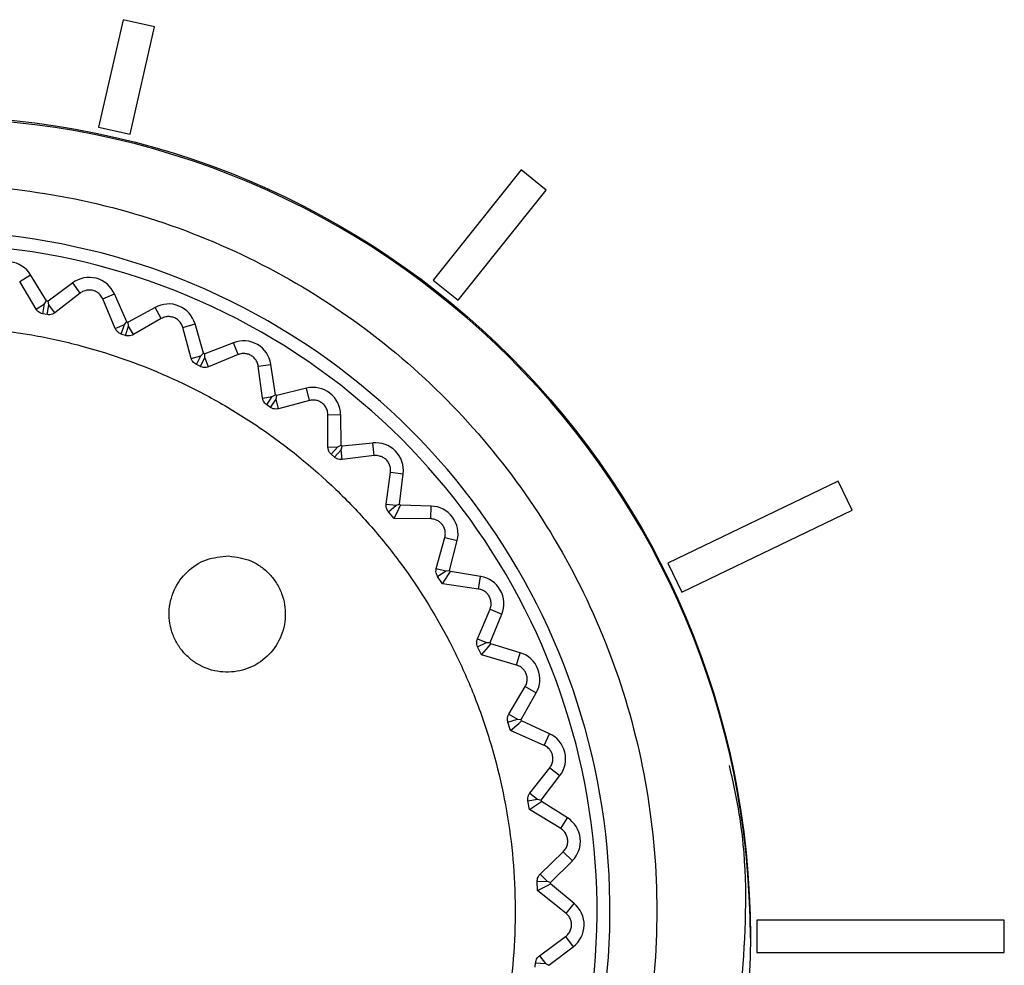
# Model space of a CAD drawing. Header units: millimetres. Extents: x -0.66 to 0.91, y -0.4 to 0.64.
# Tile 85 of 241: x 0.0256 to 0.0409, y 0.2046 to 0.2193. Entities that reach past the tile are written whole.
import ezdxf

# ---------------------------------------------------------------- set-up
doc = ezdxf.new("R2010")
doc.units = ezdxf.units.MM
doc.layers.add('FORMAT', color=7, linetype='Continuous')

msp = doc.modelspace()

# ---------------------------------------------------------------- linework, layer by layer
at = {"layer": 'FORMAT', "color": 7, "linetype": 'Continuous', "lineweight": 25}
for p, q in [((0.027204, 0.219286), (0.026824, 0.217623)), ((0.027692, 0.219175), (0.027204, 0.219286)), ((0.027312, 0.217511), (0.027692, 0.219175)), ((0.027312, 0.217511), (0.027692, 0.219175)), ((0.027692, 0.219175), (0.027692, 0.219175)), ((0.026824, 0.217623), (0.027312, 0.217511)), ((0.026824, 0.217623), (0.027312, 0.217511)), ((0.026824, 0.217623), (0.026824, 0.217623)), ((0.027312, 0.217511), (0.027312, 0.217511)), ((0.033367, 0.21696), (0.032005, 0.215252)), ((0.033758, 0.216648), (0.033367, 0.21696)), ((0.032395, 0.21494), (0.033758, 0.216648)), ((0.032395, 0.21494), (0.033758, 0.216648)), ((0.033758, 0.216648), (0.033758, 0.216648)), ((0.025602, 0.215232), (0.02577, 0.215335)), ((0.025856, 0.214803), (0.025602, 0.215232)), ((0.026019, 0.21493), (0.02577, 0.215335)), ((0.026423, 0.21521), (0.026042, 0.214926)), ((0.026541, 0.215052), (0.026423, 0.21521)), ((0.032005, 0.215252), (0.032395, 0.21494)), ((0.032005, 0.215252), (0.032005, 0.215252)), ((0.032005, 0.215252), (0.032395, 0.21494)), ((0.026541, 0.215052), (0.026146, 0.214747)), ((0.026889, 0.214961), (0.027069, 0.215041)), ((0.027262, 0.214606), (0.027069, 0.215041)), ((0.025986, 0.214883), (0.026019, 0.21493)), ((0.026055, 0.21487), (0.026042, 0.214926)), ((0.027083, 0.214502), (0.026889, 0.214961)), ((0.032395, 0.21494), (0.032395, 0.21494)), ((0.025856, 0.214803), (0.025986, 0.214883)), ((0.025958, 0.214731), (0.025986, 0.214883)), ((0.026025, 0.214719), (0.026055, 0.21487)), ((0.026146, 0.214747), (0.026055, 0.21487)), ((0.027699, 0.21483), (0.027284, 0.214599)), ((0.027795, 0.214657), (0.027699, 0.21483)), ((0.026025, 0.214719), (0.025958, 0.214731)), ((0.027223, 0.214564), (0.027262, 0.214606)), ((0.027289, 0.214542), (0.027284, 0.214599)), ((0.027795, 0.214657), (0.027363, 0.214408)), ((0.027083, 0.214502), (0.027223, 0.214564)), ((0.027175, 0.214417), (0.027223, 0.214564)), ((0.02724, 0.214396), (0.027289, 0.214542)), ((0.027363, 0.214408), (0.027289, 0.214542)), ((0.028128, 0.21452), (0.028318, 0.214576)), ((0.02826, 0.214039), (0.028128, 0.21452)), ((0.02845, 0.214119), (0.028318, 0.214576)), ((0.02724, 0.214396), (0.027175, 0.214417)), ((0.028914, 0.214283), (0.028471, 0.214109)), ((0.028986, 0.214099), (0.028914, 0.214283)), ((0.02826, 0.214039), (0.028407, 0.214082)), ((0.028339, 0.213944), (0.028407, 0.214082)), ((0.0284, 0.213914), (0.028469, 0.214052)), ((0.028407, 0.214082), (0.02845, 0.214119)), ((0.028469, 0.214052), (0.028471, 0.214109)), ((0.028525, 0.213909), (0.028469, 0.214052)), ((0.028986, 0.214099), (0.028525, 0.213909)), ((0.0284, 0.213914), (0.028339, 0.213944)), ((0.029297, 0.213919), (0.029493, 0.213948)), ((0.029364, 0.213425), (0.029297, 0.213919)), ((0.029564, 0.213478), (0.029493, 0.213948)), ((0.030045, 0.213579), (0.029583, 0.213465)), ((0.030092, 0.213387), (0.030045, 0.213579)), ((0.029364, 0.213425), (0.029515, 0.213448)), ((0.02943, 0.213319), (0.029515, 0.213448)), ((0.029487, 0.213281), (0.029573, 0.213409)), ((0.029515, 0.213448), (0.029564, 0.213478)), ((0.029573, 0.213409), (0.029583, 0.213465)), ((0.029609, 0.21326), (0.029573, 0.213409)), ((0.030092, 0.213387), (0.029609, 0.21326)), ((0.029487, 0.213281), (0.02943, 0.213319)), ((0.030376, 0.213167), (0.030574, 0.21317)), ((0.030376, 0.212668), (0.030376, 0.213167)), ((0.030581, 0.212695), (0.030574, 0.21317)), ((0.030376, 0.212668), (0.030529, 0.212671)), ((0.030428, 0.212555), (0.030529, 0.212671)), ((0.030479, 0.21251), (0.030581, 0.212625)), ((0.030529, 0.212671), (0.030581, 0.212695)), ((0.030581, 0.212625), (0.030599, 0.21268)), ((0.030597, 0.212473), (0.030581, 0.212625)), ((0.031071, 0.21273), (0.030599, 0.21268)), ((0.031092, 0.212534), (0.031071, 0.21273)), ((0.030479, 0.21251), (0.030428, 0.212555)), ((0.031092, 0.212534), (0.030597, 0.212473)), ((0.031279, 0.211784), (0.031345, 0.212278)), ((0.031345, 0.212278), (0.031541, 0.212255)), ((0.031486, 0.211783), (0.031541, 0.212255)), ((0.038279, 0.212138), (0.035643, 0.210869)), ((0.038496, 0.211688), (0.038279, 0.212138)), ((0.031279, 0.211784), (0.031431, 0.211766)), ((0.031315, 0.211665), (0.031431, 0.211766)), ((0.031431, 0.211766), (0.031486, 0.211783)), ((0.031976, 0.211752), (0.031501, 0.211765)), ((0.031971, 0.211555), (0.031976, 0.211752)), ((0.03586, 0.210418), (0.038496, 0.211688)), ((0.03586, 0.210418), (0.038496, 0.211688)), ((0.038496, 0.211688), (0.038496, 0.211688)), ((0.031403, 0.211561), (0.031315, 0.211665)), ((0.031971, 0.211555), (0.031403, 0.211561)), ((0.032055, 0.210787), (0.032187, 0.211268)), ((0.032187, 0.211268), (0.032378, 0.211219)), ((0.03226, 0.210758), (0.032378, 0.211219)), ((0.032055, 0.210787), (0.032204, 0.210749)), ((0.035643, 0.210869), (0.03586, 0.210418)), ((0.035643, 0.210869), (0.035643, 0.210869)), ((0.035643, 0.210869), (0.03586, 0.210418)), ((0.032075, 0.210664), (0.032204, 0.210749)), ((0.032149, 0.21055), (0.032075, 0.210664)), ((0.032204, 0.210749), (0.03226, 0.210758)), ((0.032742, 0.210663), (0.032273, 0.210739)), ((0.03271, 0.210468), (0.032742, 0.210663)), ((0.03271, 0.210468), (0.032149, 0.21055)), ((0.03586, 0.210418), (0.03586, 0.210418)), ((0.032692, 0.209695), (0.032887, 0.210154)), ((0.032887, 0.210154), (0.03307, 0.21008)), ((0.032891, 0.209639), (0.03307, 0.21008)), ((0.032692, 0.209695), (0.032834, 0.209638)), ((0.032695, 0.209571), (0.032834, 0.209638)), ((0.032753, 0.209448), (0.032695, 0.209571)), ((0.032834, 0.209638), (0.032891, 0.209639)), ((0.033356, 0.209481), (0.032901, 0.209619)), ((0.033299, 0.209291), (0.032753, 0.209448)), ((0.033299, 0.209291), (0.033356, 0.209481)), ((0.033178, 0.208528), (0.033432, 0.208957)), ((0.033432, 0.208957), (0.033603, 0.208859)), ((0.033368, 0.208447), (0.033603, 0.208859)), ((0.033178, 0.208528), (0.033311, 0.208453)), ((0.033164, 0.208405), (0.033311, 0.208453)), ((0.033206, 0.208275), (0.033164, 0.208405)), ((0.033311, 0.208453), (0.033368, 0.208447)), ((0.033807, 0.208227), (0.033375, 0.208425)), ((0.033725, 0.208047), (0.033206, 0.208275)), ((0.033725, 0.208047), (0.033807, 0.208227)), ((0.033503, 0.207307), (0.033812, 0.207699)), ((0.033681, 0.207201), (0.033969, 0.207579)), ((0.033812, 0.207699), (0.033969, 0.207579)), ((0.033503, 0.207307), (0.033625, 0.207214)), ((0.033474, 0.207187), (0.033625, 0.207214)), ((0.033497, 0.207052), (0.033474, 0.207187)), ((0.033625, 0.207214), (0.033681, 0.207201)), ((0.034087, 0.206925), (0.033685, 0.207178)), ((0.033982, 0.206758), (0.033497, 0.207052)), ((0.033982, 0.206758), (0.034087, 0.206925)), ((0.033664, 0.206054), (0.034022, 0.2064)), ((0.034022, 0.2064), (0.034162, 0.206261)), ((0.033825, 0.205925), (0.034162, 0.206261)), ((0.033664, 0.206054), (0.033772, 0.205945)), ((0.033618, 0.205938), (0.033772, 0.205945)), ((0.033623, 0.205802), (0.033618, 0.205938)), ((0.033772, 0.205945), (0.033825, 0.205925)), ((0.034191, 0.205597), (0.033826, 0.205902)), ((0.034065, 0.205445), (0.033623, 0.205802)), ((0.034065, 0.205445), (0.034191, 0.205597)), ((0.040853, 0.205341), (0.037019, 0.205341)), ((0.037019, 0.205341), (0.037019, 0.204841)), ((0.040853, 0.204841), (0.040853, 0.205341)), ((0.033655, 0.20479), (0.034057, 0.205086)), ((0.034057, 0.205086), (0.034176, 0.204929)), ((0.033798, 0.204641), (0.034176, 0.204929)), ((0.037019, 0.204841), (0.040853, 0.204841)), ((0.037019, 0.204841), (0.040853, 0.204841)), ((0.037019, 0.204841), (0.037019, 0.204841)), ((0.040853, 0.204841), (0.040853, 0.204841)), ((0.033588, 0.204613), (0.033594, 0.204681)), ((0.033594, 0.204681), (0.033748, 0.204668)), ((0.033655, 0.20479), (0.033748, 0.204668)), ((0.033748, 0.204668), (0.033798, 0.204641))]:
    msp.add_line(p, q, dxfattribs=at)
at = {"layer": 'FORMAT', "color": 7, "linetype": 'Continuous', "lineweight": 25, "flags": 128}
for points in [[(0.031403, 0.211561), (0.031476, 0.211713), (0.031501, 0.211765)], [(0.032149, 0.21055), (0.032242, 0.210691), (0.032273, 0.210739)], [(0.032753, 0.209448), (0.032864, 0.209575), (0.032901, 0.209619)], [(0.033206, 0.208275), (0.033332, 0.208386), (0.033375, 0.208425)], [(0.033497, 0.207052), (0.033637, 0.207146), (0.033685, 0.207178)], [(0.033623, 0.205802), (0.033775, 0.205876), (0.033826, 0.205902)]]:
    msp.add_lwpolyline(points, dxfattribs=at)
at = {"layer": 'FORMAT', "color": 7, "linetype": 'Continuous', "lineweight": 25}
msp.add_circle((0.02422, 0.205089), 0.0126993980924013, dxfattribs=at)
for centre, radius, start, end in [((0.02422, 0.205061), 0.0127000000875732, 0.006729, 179.993271), ((0.02422, 0.205485), 0.0105244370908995, 347.842119, 282.157881), ((0.02422, 0.205485), 0.0103244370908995, 347.842119, 282.157881), ((0.025406, 0.215111), 0.000427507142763, 31.557424, 134.400023), ((0.026678, 0.214867), 0.000427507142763, 23.897849, 126.740448), ((0.02422, 0.205485), 0.0096150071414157, 79.079756, 79.218117), ((0.027907, 0.214456), 0.000427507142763, 16.238275, 119.080874), ((0.02422, 0.205485), 0.0096150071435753, 71.420181, 71.558542), ((0.02907, 0.213885), 0.000427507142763, 8.578701, 111.421299), ((0.02422, 0.205485), 0.0096150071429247, 63.760607, 63.898968), ((0.030146, 0.213163), 0.000427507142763, 0.919126, 103.761725), ((0.02422, 0.205485), 0.0096150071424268, 56.101032, 56.239393), ((0.02422, 0.205485), 0.0096150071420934, 48.441458, 48.579819), ((0.031117, 0.212305), 0.000427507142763, 353.259552, 96.102151), ((0.02422, 0.205485), 0.0096150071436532, 40.781883, 40.920244), ((0.031964, 0.211325), 0.000427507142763, 345.599977, 88.442576), ((0.02422, 0.205485), 0.0096150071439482, 33.122309, 33.26067), ((0.032674, 0.210241), 0.000427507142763, 337.940403, 80.783002), ((0.02422, 0.205485), 0.0096150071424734, 25.462734, 25.601096), ((0.033232, 0.209071), 0.000427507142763, 330.280828, 73.123427), ((0.02422, 0.205485), 0.0096150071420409, 17.80316, 17.941521), ((0.03363, 0.207838), 0.000427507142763, 322.621254, 65.463853), ((0.02422, 0.205485), 0.0096150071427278, 10.143585, 10.281947), ((0.033859, 0.206563), 0.000427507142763, 314.961679, 57.804278), ((0.02422, 0.205485), 0.0096150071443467, 2.484011, 2.622372), ((0.033917, 0.205269), 0.000427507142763, 307.302105, 50.144704)]:
    msp.add_arc(centre, radius, start, end, dxfattribs=at)
for points, knots in [([(0.0242202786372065, 0.1942348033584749), (0.0250093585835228, 0.1942843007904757), (0.0270593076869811, 0.1944128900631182), (0.0301940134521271, 0.1957097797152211), (0.033095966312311, 0.198223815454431), (0.0349985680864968, 0.2015756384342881), (0.035685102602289, 0.2053631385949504), (0.0350789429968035, 0.209165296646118), (0.0332487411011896, 0.2125517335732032), (0.030401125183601, 0.2151414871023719), (0.0268569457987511, 0.2166428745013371), (0.0230153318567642, 0.2168867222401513), (0.0193090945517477, 0.2158451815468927), (0.0161562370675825, 0.2136351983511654), (0.0139126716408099, 0.2105059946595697), (0.0128316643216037, 0.2068100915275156), (0.0130349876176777, 0.2029668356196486), (0.0144992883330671, 0.1994013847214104), (0.0170591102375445, 0.1965463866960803), (0.0204258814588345, 0.1946078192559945), (0.0229554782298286, 0.1943591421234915), (0.0242202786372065, 0.1942348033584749)], [0, 0, 0, 0, 0.0335985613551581, 0.0872856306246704, 0.1409825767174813, 0.1946857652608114, 0.2483890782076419, 0.3020858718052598, 0.3557727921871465, 0.4094509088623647, 0.4631241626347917, 0.516799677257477, 0.5704836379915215, 0.6241776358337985, 0.6778794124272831, 0.7315834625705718, 0.7852827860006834, 0.8389730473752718, 0.8926535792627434, 0.9463267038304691, 1, 1, 1, 1]), ([(0.0268886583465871, 0.2149606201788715), (0.0268883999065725, 0.2149612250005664), (0.0268791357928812, 0.214982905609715), (0.0268556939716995, 0.2150207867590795), (0.0268032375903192, 0.2150663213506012), (0.0267430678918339, 0.2150932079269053), (0.0266814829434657, 0.2151014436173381), (0.0266190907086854, 0.2150939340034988), (0.0265725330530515, 0.2150745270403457), (0.0265477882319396, 0.2150567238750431), (0.0265408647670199, 0.2150517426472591)], [0, 0, 0, 0, 0.0054250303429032, 0.1944671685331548, 0.3445135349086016, 0.4955601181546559, 0.6245340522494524, 0.7508770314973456, 0.9302967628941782, 1, 1, 1, 1]), ([(0.0259579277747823, 0.2147313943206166), (0.0259461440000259, 0.2147344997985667), (0.0259214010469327, 0.2147410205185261), (0.0258861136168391, 0.2147638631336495), (0.0258660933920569, 0.2147862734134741), (0.0258571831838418, 0.2148008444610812), (0.0258560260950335, 0.2148027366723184)], [0, 0, 0, 0, 0.2609636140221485, 0.5479577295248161, 0.9412973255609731, 1, 1, 1, 1]), ([(0.0261460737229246, 0.21474713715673), (0.0261348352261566, 0.214739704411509), (0.0261134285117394, 0.2147255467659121), (0.0260719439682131, 0.2147148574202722), (0.0260412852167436, 0.2147154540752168), (0.0260259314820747, 0.2147183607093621), (0.0260250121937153, 0.2147185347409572)], [0, 0, 0, 0, 0.3479962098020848, 0.6628515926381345, 0.9798136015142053, 1, 1, 1, 1]), ([(0.0281278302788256, 0.2145204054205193), (0.0281238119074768, 0.214532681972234), (0.0281133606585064, 0.2145646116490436), (0.0280825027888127, 0.2146113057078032), (0.0280332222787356, 0.214653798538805), (0.0279771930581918, 0.2146797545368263), (0.0279189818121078, 0.2146894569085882), (0.0278548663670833, 0.2146849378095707), (0.0278176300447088, 0.214667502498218), (0.0277953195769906, 0.2146570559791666)], [0, 0, 0, 0, 0.1049432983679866, 0.2729435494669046, 0.4099631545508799, 0.5475604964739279, 0.6725840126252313, 0.8038258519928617, 1, 1, 1, 1]), ([(0.0235355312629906, 0.2145157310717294), (0.023314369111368, 0.2144941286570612), (0.0226450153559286, 0.2144287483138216), (0.0217631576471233, 0.2142228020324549), (0.020885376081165, 0.2139174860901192), (0.0199805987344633, 0.2135188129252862), (0.0191022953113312, 0.2129917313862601), (0.0183017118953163, 0.2123601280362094), (0.0175570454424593, 0.2116634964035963), (0.0169025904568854, 0.2108751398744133), (0.0163561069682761, 0.2100141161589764), (0.0160030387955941, 0.2093380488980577), (0.0157081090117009, 0.2086367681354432), (0.0154704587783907, 0.2079044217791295), (0.015296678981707, 0.2071560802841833), (0.0151504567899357, 0.2061469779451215), (0.0151319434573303, 0.2051226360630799), (0.0152432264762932, 0.2041090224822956), (0.0154393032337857, 0.2031085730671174), (0.015760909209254, 0.2021361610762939), (0.0162014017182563, 0.2012167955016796), (0.0167175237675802, 0.2003379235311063), (0.017342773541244, 0.1995270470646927), (0.0180626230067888, 0.1988055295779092), (0.0188404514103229, 0.1981472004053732), (0.0196987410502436, 0.1975891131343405), (0.0206167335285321, 0.197146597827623), (0.0215685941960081, 0.1967828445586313), (0.0225632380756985, 0.1965402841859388), (0.0235760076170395, 0.1964265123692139), (0.0245947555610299, 0.1963982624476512), (0.0256138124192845, 0.1964985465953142), (0.0266073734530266, 0.1967263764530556), (0.0275783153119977, 0.197036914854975), (0.028507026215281, 0.1974688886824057), (0.0293694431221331, 0.1980128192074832), (0.0301831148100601, 0.1986273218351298), (0.0309167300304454, 0.1993425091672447), (0.0315506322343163, 0.2001413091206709), (0.0319727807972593, 0.200776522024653), (0.0323397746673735, 0.2014429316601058), (0.0326530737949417, 0.2021462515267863), (0.0329045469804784, 0.2028722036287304), (0.0331560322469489, 0.203860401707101), (0.0332821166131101, 0.2048771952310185), (0.0332779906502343, 0.2058969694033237), (0.0331881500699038, 0.2069125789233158), (0.0329705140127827, 0.2079135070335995), (0.0326290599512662, 0.2088741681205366), (0.0322081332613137, 0.2098024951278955), (0.0316715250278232, 0.2106746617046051), (0.0310314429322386, 0.2114678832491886), (0.0303270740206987, 0.2122043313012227), (0.0295321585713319, 0.212849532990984), (0.0286657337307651, 0.2133860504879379), (0.0277573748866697, 0.213847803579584), (0.0267937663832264, 0.2141933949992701), (0.0258607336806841, 0.2143994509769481), (0.0250465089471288, 0.2145163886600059), (0.0242915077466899, 0.2145582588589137), (0.0237254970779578, 0.2145264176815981), (0.0235355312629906, 0.2145157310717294)], [0, 0, 0, 0, 0.0117110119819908, 0.0354437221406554, 0.0474863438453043, 0.0606793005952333, 0.0875132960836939, 0.1011864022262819, 0.1143818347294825, 0.1412209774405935, 0.1548967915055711, 0.1680927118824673, 0.1813802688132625, 0.194956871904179, 0.2086333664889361, 0.2218273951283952, 0.2486639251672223, 0.2623385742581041, 0.2755291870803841, 0.3023587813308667, 0.3160298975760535, 0.3292170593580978, 0.3560395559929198, 0.3697069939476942, 0.3828921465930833, 0.4097104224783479, 0.4233756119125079, 0.4365610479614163, 0.4633797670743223, 0.4770450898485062, 0.4902329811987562, 0.517056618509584, 0.5307243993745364, 0.5439158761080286, 0.5707468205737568, 0.5844183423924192, 0.597612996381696, 0.624450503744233, 0.638125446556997, 0.6513214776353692, 0.6646091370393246, 0.678185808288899, 0.6918623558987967, 0.7050573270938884, 0.7318957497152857, 0.7455713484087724, 0.7587632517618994, 0.7855954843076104, 0.7992679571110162, 0.8124561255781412, 0.8392807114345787, 0.8529492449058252, 0.8661346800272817, 0.8929535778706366, 0.9066191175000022, 0.9198040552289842, 0.9466217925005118, 0.9602866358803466, 0.9701209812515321, 0.9899719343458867, 0.9999999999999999, 0.9999999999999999, 0.9999999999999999, 0.9999999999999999]), ([(0.0271748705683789, 0.2144172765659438), (0.0271632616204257, 0.2144220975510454), (0.0271392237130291, 0.2144320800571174), (0.0271071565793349, 0.2144599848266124), (0.0270907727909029, 0.2144846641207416), (0.0270840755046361, 0.2144999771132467), (0.0270833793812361, 0.214501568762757)], [0, 0, 0, 0, 0.2691913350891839, 0.5573973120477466, 0.9539953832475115, 1, 1, 1, 1]), ([(0.0273634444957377, 0.214407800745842), (0.0273582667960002, 0.214405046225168), (0.0273411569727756, 0.2143959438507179), (0.02730896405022, 0.2143872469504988), (0.0272705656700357, 0.2143869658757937), (0.0272485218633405, 0.2143931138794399), (0.0272396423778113, 0.214395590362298)], [0, 0, 0, 0, 0.1539393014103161, 0.5086958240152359, 0.802097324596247, 1, 1, 1, 1]), ([(0.0283390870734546, 0.2139437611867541), (0.0283279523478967, 0.2139502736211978), (0.0283051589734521, 0.2139636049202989), (0.0282770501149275, 0.2139960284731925), (0.0282644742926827, 0.2140224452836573), (0.0282600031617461, 0.214038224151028), (0.0282596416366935, 0.2140394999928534)], [0, 0, 0, 0, 0.2762391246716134, 0.5654761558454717, 0.9648654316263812, 1, 1, 1, 1]), ([(0.0292972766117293, 0.2139189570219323), (0.0292955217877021, 0.2139289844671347), (0.0292901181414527, 0.2139598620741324), (0.0292686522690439, 0.2140086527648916), (0.0292264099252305, 0.2140593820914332), (0.029174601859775, 0.2140944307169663), (0.0291179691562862, 0.2141134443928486), (0.029054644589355, 0.214118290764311), (0.0290113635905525, 0.2141088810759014), (0.028987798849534, 0.2140994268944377), (0.0289859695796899, 0.2140986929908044)], [0, 0, 0, 0, 0.0829873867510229, 0.2555438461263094, 0.3951514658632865, 0.5354239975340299, 0.6610935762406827, 0.7910519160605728, 0.9837799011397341, 0.9999999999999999, 0.9999999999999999, 0.9999999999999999, 0.9999999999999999]), ([(0.0285247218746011, 0.213909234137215), (0.0285139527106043, 0.2139055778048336), (0.0284911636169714, 0.2138978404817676), (0.0284521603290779, 0.2138969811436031), (0.0284203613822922, 0.2139044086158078), (0.0284045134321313, 0.213911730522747), (0.0284003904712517, 0.2139136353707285)], [0, 0, 0, 0, 0.2948569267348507, 0.6239594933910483, 0.9021702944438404, 1, 1, 1, 1]), ([(0.0294298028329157, 0.2133192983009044), (0.0294194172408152, 0.2133274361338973), (0.0293983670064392, 0.2133439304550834), (0.0293748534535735, 0.2133802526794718), (0.0293662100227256, 0.2134078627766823), (0.0293639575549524, 0.2134238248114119), (0.0293638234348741, 0.2134247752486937)], [0, 0, 0, 0, 0.282539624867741, 0.5726707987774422, 0.9745552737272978, 1, 1, 1, 1]), ([(0.030376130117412, 0.2131670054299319), (0.030376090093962, 0.2131700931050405), (0.0303757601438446, 0.2131955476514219), (0.0303671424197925, 0.2132413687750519), (0.0303355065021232, 0.2133021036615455), (0.0302901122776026, 0.2133487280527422), (0.0302365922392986, 0.2133790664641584), (0.0301757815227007, 0.2133955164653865), (0.0301268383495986, 0.2133948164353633), (0.0300983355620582, 0.2133881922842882), (0.0300915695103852, 0.2133866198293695)], [0, 0, 0, 0, 0.0253849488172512, 0.2092714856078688, 0.3567115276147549, 0.5050635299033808, 0.6331917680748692, 0.7604941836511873, 0.9431456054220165, 1, 1, 1, 1]), ([(0.029609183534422, 0.2132603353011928), (0.0295966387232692, 0.2132579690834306), (0.0295718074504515, 0.2132532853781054), (0.029529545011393, 0.2132591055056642), (0.0295007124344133, 0.2132718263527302), (0.0294873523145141, 0.2132807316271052), (0.0294865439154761, 0.2132812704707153)], [0, 0, 0, 0, 0.3301017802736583, 0.653405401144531, 0.9790281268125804, 1, 1, 1, 1]), ([(0.0304275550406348, 0.2125550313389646), (0.0304181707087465, 0.2125646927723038), (0.0303993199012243, 0.2125841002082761), (0.0303809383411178, 0.2126236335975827), (0.0303762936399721, 0.2126518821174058), (0.0303762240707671, 0.2126677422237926), (0.0303762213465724, 0.2126683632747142)], [0, 0, 0, 0, 0.2883972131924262, 0.5793188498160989, 0.983526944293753, 0.9999999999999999, 0.9999999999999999, 0.9999999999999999, 0.9999999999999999]), ([(0.0305974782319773, 0.2124726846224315), (0.030583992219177, 0.212472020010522), (0.0305581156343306, 0.2124707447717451), (0.0305164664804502, 0.2124829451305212), (0.0304905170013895, 0.2124993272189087), (0.0304790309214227, 0.2125095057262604), (0.0304787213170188, 0.2125097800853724)], [0, 0, 0, 0, 0.348486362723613, 0.6686659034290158, 0.9910689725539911, 1, 1, 1, 1]), ([(0.0313451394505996, 0.212277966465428), (0.0313463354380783, 0.2123011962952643), (0.0313484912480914, 0.2123430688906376), (0.0313271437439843, 0.2124086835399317), (0.0312905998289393, 0.2124628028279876), (0.0312424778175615, 0.2125023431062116), (0.0311854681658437, 0.212528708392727), (0.0311340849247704, 0.2125370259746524), (0.0311024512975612, 0.2125343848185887), (0.0310923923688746, 0.212533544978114)], [0, 0, 0, 0, 0.1857627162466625, 0.3348439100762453, 0.4848933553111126, 0.6151054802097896, 0.7411693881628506, 0.917696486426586, 1, 1, 1, 1]), ([(0.0313145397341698, 0.2116645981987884), (0.0313086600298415, 0.2116721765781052), (0.0312947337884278, 0.2116901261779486), (0.0312802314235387, 0.2117262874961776), (0.0312762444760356, 0.2117590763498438), (0.0312782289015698, 0.2117784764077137), (0.0312787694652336, 0.2117837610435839)], [0, 0, 0, 0, 0.205926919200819, 0.4877435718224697, 0.8604597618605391, 0.9999999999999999, 0.9999999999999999, 0.9999999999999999, 0.9999999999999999]), ([(0.0321870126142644, 0.2112677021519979), (0.0321907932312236, 0.2112865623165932), (0.0321983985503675, 0.2113245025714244), (0.0321903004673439, 0.2113861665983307), (0.0321660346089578, 0.2114442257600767), (0.032128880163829, 0.2114914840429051), (0.0320823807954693, 0.2115263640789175), (0.032028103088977, 0.211549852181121), (0.0319909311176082, 0.2115529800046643), (0.0319705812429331, 0.2115546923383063)], [0, 0, 0, 0, 0.1546675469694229, 0.3111386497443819, 0.4433702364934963, 0.5759838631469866, 0.700695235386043, 0.8361449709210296, 1, 1, 1, 1]), ([(0.0288385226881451, 0.2109807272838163), (0.0287207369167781, 0.2109700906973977), (0.0284850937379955, 0.2109488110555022), (0.0281830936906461, 0.2107505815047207), (0.0279757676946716, 0.2104622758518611), (0.0278936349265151, 0.2101127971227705), (0.0279424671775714, 0.2098148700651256), (0.0280477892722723, 0.2096019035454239), (0.0281569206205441, 0.2094598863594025), (0.0282922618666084, 0.2093424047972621), (0.0284985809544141, 0.2092242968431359), (0.0287937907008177, 0.2091577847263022), (0.029147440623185, 0.2092193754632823), (0.0294497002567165, 0.2094095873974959), (0.029657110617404, 0.2096999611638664), (0.0297393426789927, 0.2100486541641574), (0.0296907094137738, 0.2103467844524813), (0.0295854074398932, 0.2105595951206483), (0.0294762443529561, 0.2107019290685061), (0.0293411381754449, 0.2108188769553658), (0.0291342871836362, 0.2109405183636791), (0.0289568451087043, 0.210964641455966), (0.0288385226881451, 0.2109807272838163)], [0, 0, 0, 0, 0.062389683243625, 0.1248173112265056, 0.1872456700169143, 0.2496604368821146, 0.3120602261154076, 0.3433650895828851, 0.3747596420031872, 0.406092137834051, 0.4374431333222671, 0.4998639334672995, 0.562311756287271, 0.6247604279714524, 0.6871896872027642, 0.7495881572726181, 0.8119506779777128, 0.8433269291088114, 0.8746417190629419, 0.906060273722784, 0.9373588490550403, 1, 1, 1, 1]), ([(0.0320749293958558, 0.2106638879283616), (0.0320737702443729, 0.2106656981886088), (0.0320658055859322, 0.2106781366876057), (0.0320549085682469, 0.2107035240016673), (0.0320475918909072, 0.2107449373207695), (0.032052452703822, 0.210771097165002), (0.0320553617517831, 0.2107867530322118)], [0, 0, 0, 0, 0.0463719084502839, 0.3186265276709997, 0.5922188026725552, 1, 1, 1, 1]), ([(0.0328867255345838, 0.21015423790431), (0.0328932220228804, 0.2101732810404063), (0.0329059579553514, 0.2102106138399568), (0.0329054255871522, 0.2102737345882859), (0.0328885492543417, 0.2103340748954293), (0.0328576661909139, 0.2103853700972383), (0.0328159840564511, 0.2104257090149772), (0.0327657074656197, 0.2104554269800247), (0.0327298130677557, 0.2104632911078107), (0.0327104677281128, 0.210467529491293)], [0, 0, 0, 0, 0.1615481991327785, 0.3167044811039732, 0.4482374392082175, 0.5801248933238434, 0.7048170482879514, 0.840910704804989, 1, 1, 1, 1]), ([(0.0326951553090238, 0.2095707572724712), (0.0326925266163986, 0.2095768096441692), (0.0326847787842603, 0.2095946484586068), (0.032678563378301, 0.2096294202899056), (0.0326814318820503, 0.2096658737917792), (0.0326890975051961, 0.2096868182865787), (0.0326921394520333, 0.209695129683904)], [0, 0, 0, 0, 0.1419456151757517, 0.4183717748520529, 0.7691926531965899, 0.9999999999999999, 0.9999999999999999, 0.9999999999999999, 0.9999999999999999]), ([(0.03343179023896, 0.2089574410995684), (0.0334410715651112, 0.2089761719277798), (0.0334588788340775, 0.2090121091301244), (0.0334662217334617, 0.2090756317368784), (0.0334570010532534, 0.2091373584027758), (0.0334328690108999, 0.2091919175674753), (0.033396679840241, 0.2092371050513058), (0.0333510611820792, 0.2092725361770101), (0.033316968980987, 0.2092848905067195), (0.0332988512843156, 0.2092914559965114)], [0, 0, 0, 0, 0.1676240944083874, 0.3216056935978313, 0.4525052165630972, 0.5837354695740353, 0.7083883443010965, 0.8450281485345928, 1, 1, 1, 1]), ([(0.0331641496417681, 0.2084047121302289), (0.0331617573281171, 0.2084136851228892), (0.0331559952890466, 0.208435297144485), (0.0331565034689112, 0.2084738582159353), (0.0331654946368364, 0.2085060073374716), (0.0331750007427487, 0.2085233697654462), (0.0331777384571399, 0.2085283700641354)], [0, 0, 0, 0, 0.1993543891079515, 0.4801576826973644, 0.8502878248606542, 1, 1, 1, 1]), ([(0.0338124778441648, 0.2076986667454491), (0.0338245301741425, 0.2077166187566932), (0.0338472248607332, 0.2077504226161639), (0.0338634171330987, 0.2078164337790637), (0.0338603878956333, 0.2078829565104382), (0.0338393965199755, 0.2079423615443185), (0.0338042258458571, 0.2079943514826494), (0.0337640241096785, 0.2080285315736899), (0.0337349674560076, 0.2080427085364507), (0.033725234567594, 0.2080474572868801)], [0, 0, 0, 0, 0.1732310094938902, 0.3261961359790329, 0.4802470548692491, 0.6109042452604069, 0.7364596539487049, 0.9117238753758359, 0.9999999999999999, 0.9999999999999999, 0.9999999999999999, 0.9999999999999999]), ([(0.036591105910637, 0.2077360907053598), (0.0366514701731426, 0.2074629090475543), (0.0368648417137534, 0.2064972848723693), (0.0368559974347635, 0.2047840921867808), (0.036576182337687, 0.2026732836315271), (0.035916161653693, 0.2006404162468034), (0.0349368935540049, 0.1987435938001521), (0.0336450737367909, 0.1970423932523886), (0.0320914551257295, 0.1955769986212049), (0.0303099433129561, 0.1943995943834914), (0.0283595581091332, 0.1935315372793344), (0.0262895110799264, 0.1930104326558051), (0.0241619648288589, 0.1928365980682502), (0.0220359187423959, 0.1930300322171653), (0.0199703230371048, 0.1935703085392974), (0.0180278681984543, 0.1944565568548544), (0.0162575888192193, 0.1956501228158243), (0.0147191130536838, 0.197129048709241), (0.0134408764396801, 0.1988403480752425), (0.0124894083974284, 0.2007466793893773), (0.0118918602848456, 0.2025317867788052), (0.0117720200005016, 0.2036858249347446), (0.0117254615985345, 0.2041341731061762)], [0, 0, 0, 0, 0.0207315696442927, 0.0732805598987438, 0.125829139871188, 0.1783866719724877, 0.2309441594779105, 0.2835220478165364, 0.3361003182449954, 0.3886490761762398, 0.4411976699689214, 0.4937301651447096, 0.5462622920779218, 0.5988088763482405, 0.6513557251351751, 0.7039077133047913, 0.7564599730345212, 0.8089934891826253, 0.8615266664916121, 0.9140716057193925, 0.9666164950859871, 1, 1, 1, 1]), ([(0.0334735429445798, 0.207186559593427), (0.0334722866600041, 0.2071970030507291), (0.0334694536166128, 0.2072205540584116), (0.0334763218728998, 0.2072599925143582), (0.0334897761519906, 0.2072889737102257), (0.0335009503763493, 0.2073038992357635), (0.033503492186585, 0.207307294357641)], [0, 0, 0, 0, 0.2255595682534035, 0.5086586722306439, 0.888234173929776, 1, 1, 1, 1]), ([(0.0340219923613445, 0.2064003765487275), (0.0340362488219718, 0.2064164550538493), (0.0340631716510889, 0.2064468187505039), (0.0340880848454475, 0.2065098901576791), (0.0340940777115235, 0.2065762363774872), (0.0340812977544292, 0.2066379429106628), (0.0340534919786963, 0.2066941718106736), (0.034018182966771, 0.2067336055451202), (0.0339911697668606, 0.2067516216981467), (0.0339820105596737, 0.2067577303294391)], [0, 0, 0, 0, 0.172230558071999, 0.3252514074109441, 0.4793655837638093, 0.609963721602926, 0.7353109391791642, 0.910253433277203, 0.9999999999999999, 0.9999999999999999, 0.9999999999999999, 0.9999999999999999]), ([(0.0336178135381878, 0.2059380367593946), (0.0336180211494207, 0.2059493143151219), (0.0336184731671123, 0.205973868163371), (0.033631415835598, 0.2060126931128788), (0.0336485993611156, 0.2060385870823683), (0.0336612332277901, 0.206051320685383), (0.0336635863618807, 0.2060536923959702)], [0, 0, 0, 0, 0.241673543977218, 0.526179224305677, 0.9117480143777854, 1, 1, 1, 1]), ([(0.0340565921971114, 0.2050857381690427), (0.0340733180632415, 0.2051002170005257), (0.0341042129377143, 0.2051269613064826), (0.0341369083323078, 0.2051863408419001), (0.0341514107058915, 0.2052503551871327), (0.0341471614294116, 0.205312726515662), (0.0341272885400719, 0.2053721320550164), (0.0340975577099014, 0.2054162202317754), (0.0340730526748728, 0.2054378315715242), (0.0340645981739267, 0.2054452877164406)], [0, 0, 0, 0, 0.1771369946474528, 0.3271953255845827, 0.4782713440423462, 0.6085789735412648, 0.7336635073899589, 0.9081110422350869, 0.9999999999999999, 0.9999999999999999, 0.9999999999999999, 0.9999999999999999]), ([(0.033594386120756, 0.2046814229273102), (0.0335962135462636, 0.2046930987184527), (0.033600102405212, 0.2047179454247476), (0.0336187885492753, 0.2047550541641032), (0.0336391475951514, 0.2047777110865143), (0.033653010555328, 0.2047882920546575), (0.0336551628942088, 0.2047899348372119)], [0, 0, 0, 0, 0.2530292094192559, 0.5384596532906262, 0.9283420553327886, 1, 1, 1, 1])]:
    msp.add_open_spline(points, degree=3, knots=knots, dxfattribs=at)

doc.saveas('drawing.dxf')
